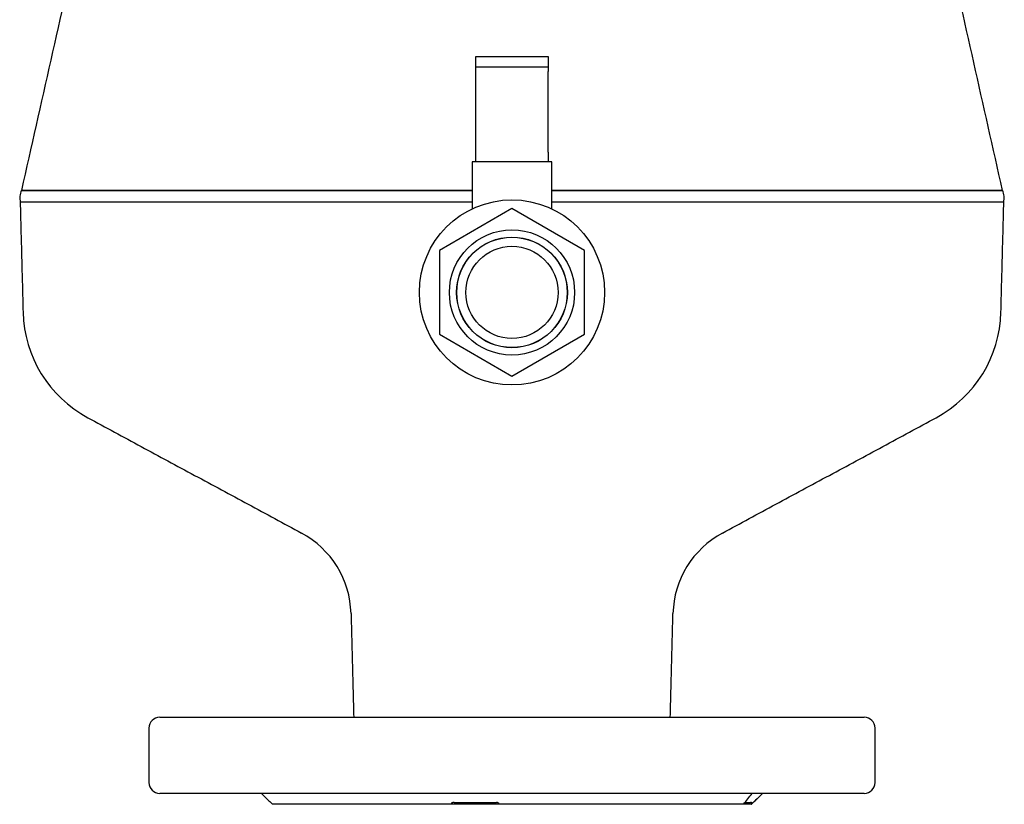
# Model space of a CAD drawing. Extents: x -644 to 6742, y -4733 to 593.
# Tile 21 of 53: x -486 to -214, y -1337 to -1121. Entities that reach past the tile are written whole.
import ezdxf

# ---------------------------------------------------------------- set-up
doc = ezdxf.new("R2010")
doc.units = 0
doc.header["$LTSCALE"] = 25
doc.layers.get('0').update_dxf_attribs({"linetype": 'CONTINUOUS'})

msp = doc.modelspace()

# ---------------------------------------------------------------- linework, layer by layer
at = {"color": 7, "linetype": 'CONTINUOUS'}
for p, q in [((-359.94, -1130.82), (-349.94, -1130.82)), ((-359.94, -1133.82), (-359.94, -1130.82)), ((-349.94, -1130.82), (-339.94, -1130.82)), ((-339.94, -1130.82), (-339.94, -1133.82)), ((-349.94, -1133.82), (-359.94, -1133.82)), ((-359.94, -1134.99), (-359.94, -1133.82)), ((-359.94, -1157.18), (-359.94, -1134.99)), ((-339.94, -1133.82), (-349.94, -1133.82)), ((-339.94, -1133.82), (-339.94, -1134.99)), ((-339.94, -1157.18), (-339.94, -1134.99)), ((-359.94, -1159.82), (-359.94, -1157.18)), ((-339.94, -1157.18), (-339.94, -1159.82)), ((-359.94, -1159.82), (-360.89, -1159.82)), ((-339.94, -1159.82), (-359.94, -1159.82)), ((-338.99, -1159.82), (-339.94, -1159.82)), ((-360.89, -1167.72), (-485.07, -1167.72)), ((-214.81, -1167.72), (-338.99, -1167.72)), ((-360.89, -1170.97), (-485.41, -1170.97)), ((-214.47, -1170.97), (-338.99, -1170.97)), ((-349.94, -1172.72), (-369.94, -1184.27)), ((-329.94, -1184.27), (-349.94, -1172.72)), ((-369.94, -1184.27), (-369.94, -1207.36)), ((-329.94, -1207.36), (-329.94, -1184.27)), ((-369.94, -1207.36), (-349.94, -1218.91)), ((-349.94, -1218.91), (-329.94, -1207.36)), ((-446.94, -1312.82), (-428.29, -1312.82)), ((-428.29, -1312.82), (-252.94, -1312.82)), ((-252.94, -1333.82), (-446.94, -1333.82)), ((-366.8, -1336.82), (-415.94, -1336.82)), ((-353.37, -1336.82), (-366.77, -1336.82)), ((-365.87, -1336.32), (-354.24, -1336.32)), ((-286.13, -1336.82), (-353.35, -1336.82)), ((-284.03, -1336.82), (-286.2, -1336.82)), ((-285.85, -1336.32), (-284.27, -1336.32))]:
    msp.add_line(p, q, dxfattribs=at)
for radius in [25.5, 17.25, 15.25, 15.2, 12.7]:
    msp.add_circle((-349.94, -1195.82), radius, dxfattribs=at)
for centre, radius, start, end in [((-450.63, -1200.41), 34, 181.5, 241.648), ((-249.25, -1200.41), 34, 298.352, 358.5), ((-420.27, -1284.97), 26, 1.5, 61.648), ((-279.61, -1284.97), 26, 118.352, 178.5), ((-446.94, -1315.82), 3, 90, 180), ((-252.94, -1315.82), 3, 0, 90), ((-446.94, -1330.82), 3, 180, 270), ((-252.94, -1330.82), 3, 270, 0)]:
    msp.add_arc(centre, radius, start, end, dxfattribs=at)
for points in [[(-420.47, -880.6), (-485.07, -1167.72)], [(-214.81, -1167.72), (-278.22, -885.9)], [(-360.89, -1159.82), (-360.89, -1172.79)], [(-338.99, -1172.79), (-338.99, -1159.82)], [(-485.41, -1170.97), (-484.62, -1201.3)], [(-215.26, -1201.3), (-214.47, -1170.97)], [(-466.77, -1230.33), (-407.93, -1262.09)], [(-291.95, -1262.09), (-233.11, -1230.33)], [(-394.28, -1284.29), (-393.54, -1312.82)], [(-306.34, -1312.82), (-305.6, -1284.29)], [(-449.94, -1315.82), (-449.94, -1330.82)], [(-249.94, -1330.82), (-249.94, -1315.82)], [(-418.94, -1333.82), (-415.94, -1336.82)], [(-283.94, -1336.82), (-280.94, -1333.82)], [(-366.77, -1336.82), (-366.8, -1336.82)], [(-353.35, -1336.82), (-353.37, -1336.82)], [(-284.03, -1336.82), (-284.03, -1336.82)]]:
    msp.add_open_spline(points, degree=1, dxfattribs=at)
for points, knots in [([(-485.06, -1167.7), (-485.25, -1168.24), (-485.62, -1169.31), (-485.48, -1170.43), (-485.41, -1170.99)], [0, 0, 0, 0, 0.5, 1, 1, 1, 1]), ([(-484.95, -1167.72), (-484.96, -1167.72), (-484.97, -1167.72), (-483.88, -1167.72), (-481.85, -1167.72), (-478.86, -1167.72), (-474.93, -1167.72), (-470.09, -1167.72), (-464.45, -1167.72), (-458.01, -1167.72), (-450.73, -1167.72), (-442.74, -1167.72), (-434.15, -1167.72), (-424.99, -1167.72), (-415.21, -1167.72), (-404.96, -1167.72), (-394.4, -1167.72), (-383.63, -1167.72), (-372.62, -1167.72), (-365.01, -1167.72), (-361.08, -1167.72), (-360.89, -1167.72)], [0, 0, 0, 0, 0.037079, 0.094469, 0.150332, 0.206195, 0.263686, 0.321177, 0.376977, 0.432777, 0.490198, 0.547618, 0.603385, 0.659151, 0.716535, 0.773918, 0.829546, 0.88556, 0.941381, 0.997203, 1, 1, 1, 1]), ([(-338.99, -1167.72), (-338.78, -1167.72), (-334.84, -1167.72), (-327.21, -1167.72), (-316.21, -1167.72), (-305.44, -1167.72), (-294.88, -1167.72), (-284.62, -1167.72), (-274.83, -1167.72), (-265.67, -1167.72), (-257.09, -1167.72), (-249.1, -1167.72), (-241.83, -1167.72), (-235.39, -1167.72), (-229.75, -1167.72), (-224.92, -1167.72), (-221.11, -1167.72), (-218.27, -1167.72), (-216.3, -1167.72), (-215.05, -1167.72), (-214.89, -1167.72), (-214.81, -1167.72)], [0, 0, 0, 0, 0.003163, 0.058767, 0.114755, 0.170552, 0.22635, 0.283768, 0.341186, 0.396958, 0.45273, 0.510118, 0.567508, 0.623371, 0.679233, 0.736724, 0.794215, 0.845054, 0.895893, 0.947947, 1, 1, 1, 1]), ([(-214.47, -1170.99), (-214.4, -1170.43), (-214.26, -1169.31), (-214.63, -1168.24), (-214.82, -1167.7)], [0, 0, 0, 0, 0.5, 1, 1, 1, 1]), ([(-360.89, -1170.97), (-362.42, -1170.97), (-367.7, -1170.97), (-376.73, -1170.97), (-387.88, -1170.97), (-398.75, -1170.97), (-409.18, -1170.97), (-419.11, -1170.97), (-428.57, -1170.97), (-437.57, -1170.97), (-446.02, -1170.97), (-453.77, -1170.97), (-460.72, -1170.97), (-466.83, -1170.97), (-472.14, -1170.97), (-476.65, -1170.97), (-480.29, -1170.97), (-483.01, -1170.97), (-484.68, -1170.97), (-485.45, -1170.97), (-485.33, -1170.97), (-485.3, -1170.97)], [0, 0, 0, 0, 0.022813, 0.078568, 0.135939, 0.193311, 0.248935, 0.304945, 0.360763, 0.416582, 0.474022, 0.531462, 0.587062, 0.643045, 0.698838, 0.754631, 0.812044, 0.869456, 0.925219, 0.980981, 1, 1, 1, 1]), ([(-214.47, -1170.97), (-214.5, -1170.97), (-214.61, -1170.97), (-215.57, -1170.97), (-217.17, -1170.97), (-219.05, -1170.97), (-221.9, -1170.97), (-226.1, -1170.97), (-231.23, -1170.97), (-237.21, -1170.97), (-243.94, -1170.97), (-251.39, -1170.97), (-259.63, -1170.97), (-268.52, -1170.97), (-277.9, -1170.97), (-287.8, -1170.97), (-298.24, -1170.97), (-309.05, -1170.97), (-320.04, -1170.97), (-330.01, -1170.97), (-336.37, -1170.97), (-338.99, -1170.97)], [0, 0, 0, 0, 0.033791, 0.101435, 0.135617, 0.169798, 0.225629, 0.281459, 0.338914, 0.396367, 0.45213, 0.507892, 0.565271, 0.62265, 0.678515, 0.734381, 0.791875, 0.849369, 0.905161, 0.960952, 1, 1, 1, 1]), ([(-286.13, -1336.82), (-285.76, -1336.32), (-285.06, -1335.37), (-284.19, -1334.31), (-283.76, -1333.79), (-283.76, -1333.78)], [0, 0, 0, 0, 0.52217, 0.990098, 1, 1, 1, 1]), ([(-280.92, -1333.78), (-280.94, -1333.79), (-281.45, -1334.31), (-282.53, -1335.37), (-283.51, -1336.32), (-284.03, -1336.82)], [0, 0, 0, 0, 0.009901, 0.47783, 1, 1, 1, 1]), ([(-365.87, -1336.32), (-365.99, -1336.32), (-366.16, -1336.33), (-366.4, -1336.4), (-366.57, -1336.5), (-366.69, -1336.62), (-366.75, -1336.73), (-366.77, -1336.79), (-366.77, -1336.82)], [0, 0, 0, 0, 0.320563, 0.475165, 0.631394, 0.764864, 0.912663, 1, 1, 1, 1]), ([(-353.37, -1336.82), (-353.4, -1336.77), (-353.45, -1336.69), (-353.56, -1336.57), (-353.7, -1336.46), (-353.85, -1336.38), (-354.04, -1336.32), (-354.17, -1336.32), (-354.24, -1336.32)], [0, 0, 0, 0, 0.145247, 0.291642, 0.427766, 0.547732, 0.752468, 1, 1, 1, 1]), ([(-284.03, -1336.82), (-283.99, -1336.77), (-283.92, -1336.69), (-283.87, -1336.57), (-283.87, -1336.46), (-283.93, -1336.38), (-284.07, -1336.32), (-284.2, -1336.32), (-284.27, -1336.32)], [0, 0, 0, 0, 0.145247, 0.291642, 0.427766, 0.547732, 0.752468, 1, 1, 1, 1])]:
    msp.add_open_spline(points, degree=3, knots=knots, dxfattribs=at)

doc.saveas('drawing.dxf')
